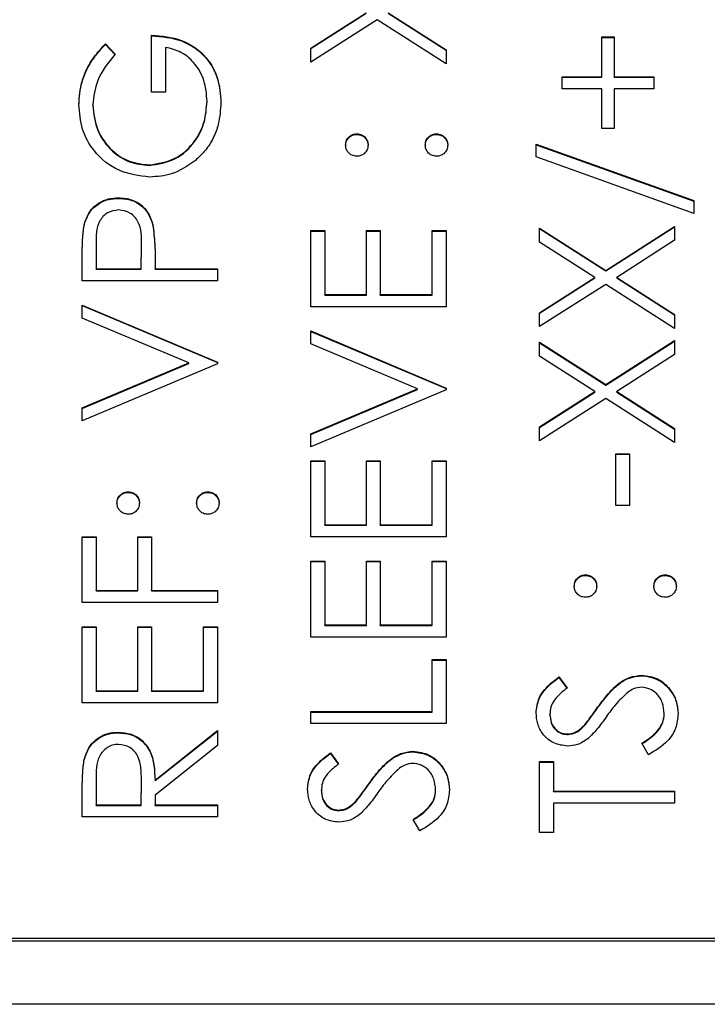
# Model space of a CAD drawing. Header units: millimetres. Extents: x 296 to 1495, y 17 to 1173.
# Tile 10 of 23: x 733.91 to 740.52, y 532.53 to 542.01. Entities that reach past the tile are written whole.
import ezdxf

# ---------------------------------------------------------------- set-up
doc = ezdxf.new("R2010")
doc.units = ezdxf.units.MM

msp = doc.modelspace()

# ---------------------------------------------------------------- linework, layer by layer
at = {"color": 7, "linetype": 'Continuous', "lineweight": 25}
for p, q in [((736.7094, 541.7356), (737.2411, 542.0755)), ((736.7094, 541.7304), (737.2411, 542.0703)), ((737.4516, 542.0755), (738.0094, 541.7189)), ((737.4516, 542.0703), (738.0094, 541.7138)), ((737.3464, 542.0084), (736.7094, 541.6011)), ((738.0094, 541.5845), (737.3464, 542.0084)), ((735.176, 541.3099), (735.176, 541.8591)), ((739.5094, 541.8425), (739.626, 541.8425)), ((739.5094, 541.4597), (739.5094, 541.8425)), ((739.5094, 541.8373), (739.626, 541.8373)), ((739.626, 541.8425), (739.626, 541.4597)), ((734.7313, 541.7759), (734.826, 541.676)), ((734.7313, 541.7707), (734.7313, 541.7759)), ((734.7313, 541.7707), (734.826, 541.6709)), ((735.3094, 541.7426), (735.3094, 541.3099)), ((736.7094, 541.6011), (736.7094, 541.7356)), ((738.0094, 541.7189), (738.0094, 541.5845)), ((739.126, 541.4597), (739.5094, 541.4597)), ((739.126, 541.3431), (739.126, 541.4597)), ((739.126, 541.4545), (739.5094, 541.4545)), ((739.5094, 541.4545), (739.5094, 541.4597)), ((739.626, 541.4597), (740.0094, 541.4597)), ((739.626, 541.4545), (739.626, 541.4597)), ((739.626, 541.4545), (740.0094, 541.4545)), ((740.0094, 541.4597), (740.0094, 541.3431)), ((735.3094, 541.3099), (735.176, 541.3099)), ((739.5094, 541.3431), (739.126, 541.3431)), ((739.5094, 540.9603), (739.5094, 541.3431)), ((739.626, 541.3431), (739.626, 540.9603)), ((740.0094, 541.3431), (739.626, 541.3431)), ((734.6094, 541.1835), (734.6094, 541.1887)), ((735.7094, 541.2209), (735.7094, 541.2261)), ((737.151, 540.9052), (737.151, 540.9104)), ((737.9177, 540.9052), (737.9177, 540.9104)), ((739.626, 540.9603), (739.5094, 540.9603)), ((738.876, 540.8105), (740.3927, 540.2675)), ((738.876, 540.6878), (738.876, 540.8105)), ((738.876, 540.8054), (740.3927, 540.2623)), ((740.3927, 540.1448), (738.876, 540.6878)), ((735.1536, 540.6056), (735.1536, 540.6108)), ((734.8581, 540.2894), (734.8581, 540.2946)), ((740.3927, 540.2675), (740.3927, 540.1448)), ((734.5289, 540.0408), (734.5289, 540.0459)), ((735.188, 540.0304), (735.188, 540.0355)), ((739.5464, 539.5963), (740.2094, 540.0199)), ((740.2094, 540.0199), (740.2094, 539.8855)), ((736.7094, 539.9783), (736.8427, 539.9783)), ((736.7094, 539.246), (736.7094, 539.9783)), ((736.7094, 539.9731), (736.8427, 539.9731)), ((736.8427, 539.9783), (736.8427, 539.3625)), ((737.2427, 539.9783), (737.376, 539.9783)), ((737.2427, 539.3625), (737.2427, 539.9783)), ((737.2427, 539.9731), (737.376, 539.9731)), ((737.376, 539.9783), (737.376, 539.3625)), ((737.876, 539.9783), (738.0094, 539.9783)), ((737.876, 539.3625), (737.876, 539.9783)), ((737.876, 539.9731), (738.0094, 539.9731)), ((738.0094, 539.9783), (738.0094, 539.246)), ((738.9094, 540.0033), (739.5464, 539.5963)), ((738.9094, 539.8688), (738.9094, 540.0033)), ((738.9094, 539.9981), (739.5464, 539.5911)), ((739.5464, 539.5911), (740.2094, 540.0147)), ((734.6427, 539.8496), (734.6427, 539.6121)), ((735.076, 539.6121), (735.0789, 539.8394)), ((735.076, 539.607), (735.0789, 539.8343)), ((735.0789, 539.8394), (735.0789, 539.8449)), ((735.0789, 539.8343), (735.0789, 539.8394)), ((739.4411, 539.5289), (738.9094, 539.8688)), ((740.2094, 539.8855), (739.6516, 539.5289)), ((734.5094, 539.4956), (734.5094, 539.7502)), ((735.2094, 539.705), (735.2094, 539.6121)), ((734.6427, 539.607), (734.6427, 539.6121)), ((734.6427, 539.6121), (735.076, 539.6121)), ((734.6427, 539.607), (735.076, 539.607)), ((735.076, 539.607), (735.076, 539.6121)), ((735.2094, 539.6121), (735.8094, 539.6121)), ((735.2094, 539.607), (735.2094, 539.6121)), ((735.2094, 539.607), (735.8094, 539.607)), ((735.8094, 539.6121), (735.8094, 539.4956)), ((739.5464, 539.5911), (739.5464, 539.5963)), ((735.8094, 539.4956), (734.5094, 539.4956)), ((738.9094, 539.189), (739.4411, 539.5289)), ((738.9094, 539.1838), (739.4411, 539.5237)), ((739.5464, 539.4618), (738.9094, 539.0545)), ((739.4411, 539.5237), (739.4411, 539.5289)), ((740.2094, 539.0379), (739.5464, 539.4618)), ((739.6516, 539.5289), (740.2094, 539.1724)), ((739.6516, 539.5237), (739.6516, 539.5289)), ((739.6516, 539.5237), (740.2094, 539.1672)), ((736.8427, 539.3625), (737.2427, 539.3625)), ((736.8427, 539.3573), (736.8427, 539.3625)), ((736.8427, 539.3573), (737.2427, 539.3573)), ((737.2427, 539.3573), (737.2427, 539.3625)), ((737.376, 539.3625), (737.876, 539.3625)), ((737.376, 539.3573), (737.376, 539.3625)), ((737.376, 539.3573), (737.876, 539.3573)), ((737.876, 539.3573), (737.876, 539.3625)), ((734.5094, 539.2626), (735.8094, 538.7133)), ((734.5094, 539.1378), (734.5094, 539.2626)), ((734.5094, 539.2574), (735.8094, 538.7082)), ((738.0094, 539.246), (736.7094, 539.246)), ((738.9094, 539.0545), (738.9094, 539.189)), ((740.2094, 539.1724), (740.2094, 539.0379)), ((735.5339, 538.705), (734.5094, 539.1378)), ((736.7094, 539.0129), (738.0094, 538.4637)), ((736.7094, 538.8881), (736.7094, 539.0129)), ((736.7094, 539.0078), (738.0094, 538.4585)), ((737.7339, 538.4553), (736.7094, 538.8881)), ((738.9094, 538.9047), (739.5464, 538.4977)), ((738.9094, 538.7703), (738.9094, 538.9047)), ((738.9094, 538.8996), (739.5464, 538.4926)), ((739.5464, 538.4977), (740.2094, 538.9214)), ((739.5464, 538.4926), (740.2094, 538.9162)), ((740.2094, 538.9214), (740.2094, 538.7869)), ((734.5094, 538.2723), (735.5339, 538.705)), ((734.5094, 538.2671), (735.5339, 538.6998)), ((735.8094, 538.6967), (734.5094, 538.1474)), ((735.5339, 538.6998), (735.5339, 538.705)), ((735.8094, 538.7133), (735.8094, 538.6967)), ((739.4411, 538.4304), (738.9094, 538.7703)), ((740.2094, 538.7869), (739.6516, 538.4304)), ((736.7094, 538.0226), (737.7339, 538.4553)), ((736.7094, 538.0174), (737.7339, 538.4502)), ((738.0094, 538.447), (736.7094, 537.8978)), ((737.7339, 538.4502), (737.7339, 538.4553)), ((738.0094, 538.4637), (738.0094, 538.447)), ((738.9094, 538.0905), (739.4411, 538.4304)), ((738.9094, 538.0853), (739.4411, 538.4252)), ((739.4411, 538.4252), (739.4411, 538.4304)), ((739.5464, 538.4926), (739.5464, 538.4977)), ((739.6516, 538.4304), (740.2094, 538.0738)), ((739.6516, 538.4252), (739.6516, 538.4304)), ((739.6516, 538.4252), (740.2094, 538.0687)), ((739.5464, 538.3633), (738.9094, 537.956)), ((740.2094, 537.9394), (739.5464, 538.3633)), ((734.5094, 538.1474), (734.5094, 538.2723)), ((738.9094, 537.956), (738.9094, 538.0905)), ((740.2094, 538.0738), (740.2094, 537.9394)), ((736.7094, 537.8978), (736.7094, 538.0226)), ((736.7094, 537.7646), (736.8427, 537.7646)), ((736.7094, 537.0323), (736.7094, 537.7646)), ((736.7094, 537.7594), (736.8427, 537.7594)), ((736.8427, 537.7646), (736.8427, 537.1488)), ((737.2427, 537.7646), (737.376, 537.7646)), ((737.2427, 537.1488), (737.2427, 537.7646)), ((737.2427, 537.7594), (737.376, 537.7594)), ((737.376, 537.7646), (737.376, 537.1488)), ((737.876, 537.7646), (738.0094, 537.7646)), ((737.876, 537.1488), (737.876, 537.7646)), ((737.876, 537.7594), (738.0094, 537.7594)), ((738.0094, 537.7646), (738.0094, 537.0323)), ((739.6427, 537.8312), (739.776, 537.8312)), ((739.6427, 537.3319), (739.6427, 537.8312)), ((739.6427, 537.826), (739.776, 537.826)), ((739.776, 537.8312), (739.776, 537.3319)), ((734.951, 537.4598), (734.951, 537.465)), ((735.7177, 537.4598), (735.7177, 537.465)), ((739.776, 537.3319), (739.6427, 537.3319)), ((736.8427, 537.1488), (737.2427, 537.1488)), ((736.8427, 537.1436), (736.8427, 537.1488)), ((736.8427, 537.1436), (737.2427, 537.1436)), ((737.2427, 537.1436), (737.2427, 537.1488)), ((737.376, 537.1488), (737.876, 537.1488)), ((737.376, 537.1436), (737.376, 537.1488)), ((737.376, 537.1436), (737.876, 537.1436)), ((737.876, 537.1436), (737.876, 537.1488)), ((734.5094, 537.0323), (734.6427, 537.0323)), ((734.5094, 536.3998), (734.5094, 537.0323)), ((734.5094, 537.0271), (734.6427, 537.0271)), ((734.6427, 537.0323), (734.6427, 536.5163)), ((735.0427, 537.0323), (735.176, 537.0323)), ((735.0427, 536.5163), (735.0427, 537.0323)), ((735.0427, 537.0271), (735.176, 537.0271)), ((735.176, 537.0323), (735.176, 536.5163)), ((738.0094, 537.0323), (736.7094, 537.0323)), ((736.7094, 536.7992), (736.8427, 536.7992)), ((736.7094, 536.0669), (736.7094, 536.7992)), ((736.8427, 536.7992), (736.8427, 536.1834)), ((737.2427, 536.7992), (737.376, 536.7992)), ((737.2427, 536.1834), (737.2427, 536.7992)), ((737.376, 536.7992), (737.376, 536.1834)), ((737.876, 536.7992), (738.0094, 536.7992)), ((737.876, 536.1834), (737.876, 536.7992)), ((738.0094, 536.7992), (738.0094, 536.0669)), ((736.7094, 536.7941), (736.8427, 536.7941)), ((737.2427, 536.7941), (737.376, 536.7941)), ((737.876, 536.7941), (738.0094, 536.7941)), ((739.351, 536.6609), (739.351, 536.6661)), ((740.1177, 536.6609), (740.1177, 536.6661)), ((734.6427, 536.5163), (735.0427, 536.5163)), ((734.6427, 536.5111), (734.6427, 536.5163)), ((735.0427, 536.5111), (735.0427, 536.5163)), ((735.176, 536.5163), (735.8094, 536.5163)), ((735.176, 536.5111), (735.176, 536.5163)), ((735.8094, 536.5163), (735.8094, 536.3998)), ((734.6427, 536.5111), (735.0427, 536.5111)), ((735.176, 536.5111), (735.8094, 536.5111)), ((735.8094, 536.3998), (734.5094, 536.3998)), ((734.5094, 536.1667), (734.6427, 536.1667)), ((734.5094, 535.4344), (734.5094, 536.1667)), ((734.5094, 536.1616), (734.6427, 536.1616)), ((734.6427, 536.1667), (734.6427, 535.5509)), ((735.0427, 536.1667), (735.176, 536.1667)), ((735.0427, 535.5509), (735.0427, 536.1667)), ((735.0427, 536.1616), (735.176, 536.1616)), ((735.176, 536.1667), (735.176, 535.5509)), ((735.676, 536.1667), (735.8094, 536.1667)), ((735.676, 535.5509), (735.676, 536.1667)), ((735.676, 536.1616), (735.8094, 536.1616)), ((735.8094, 536.1667), (735.8094, 535.4344)), ((736.8427, 536.1834), (737.2427, 536.1834)), ((736.8427, 536.1782), (736.8427, 536.1834)), ((736.8427, 536.1782), (737.2427, 536.1782)), ((737.2427, 536.1782), (737.2427, 536.1834)), ((737.376, 536.1834), (737.876, 536.1834)), ((737.376, 536.1782), (737.376, 536.1834)), ((737.376, 536.1782), (737.876, 536.1782)), ((737.876, 536.1782), (737.876, 536.1834)), ((738.0094, 536.0669), (736.7094, 536.0669)), ((737.876, 535.8505), (738.0094, 535.8505)), ((737.876, 535.3512), (737.876, 535.8505)), ((738.0094, 535.8505), (738.0094, 535.2347)), ((737.876, 535.8453), (738.0094, 535.8453)), ((739.0961, 535.6841), (739.176, 535.5787)), ((739.0961, 535.6789), (739.0961, 535.6841)), ((739.0961, 535.6789), (739.176, 535.5736)), ((739.8909, 535.6955), (739.8909, 535.7007)), ((734.6427, 535.5509), (735.0427, 535.5509)), ((734.6427, 535.5457), (734.6427, 535.5509)), ((734.6427, 535.5457), (735.0427, 535.5457)), ((735.0427, 535.5457), (735.0427, 535.5509)), ((735.176, 535.5509), (735.676, 535.5509)), ((735.176, 535.5457), (735.176, 535.5509)), ((735.176, 535.5457), (735.676, 535.5457)), ((735.676, 535.5457), (735.676, 535.5509)), ((735.8094, 535.4344), (734.5094, 535.4344)), ((739.4714, 535.3897), (739.4714, 535.3949)), ((736.7094, 535.3512), (737.876, 535.3512)), ((736.7094, 535.2347), (736.7094, 535.3512)), ((736.7094, 535.346), (737.876, 535.346)), ((737.876, 535.346), (737.876, 535.3512)), ((739.0094, 535.32), (739.0094, 535.3252)), ((740.1094, 535.3247), (740.1094, 535.3298)), ((738.0094, 535.2347), (736.7094, 535.2347)), ((739.3419, 535.2152), (739.3419, 535.2204)), ((734.857, 535.1463), (734.857, 535.1514)), ((735.2094, 534.6911), (735.8094, 535.1681)), ((735.2094, 534.6859), (735.8094, 535.1629)), ((735.8094, 535.1681), (735.8094, 535.024)), ((739.174, 535.1296), (739.174, 535.1348)), ((735.8094, 535.024), (735.2094, 534.547)), ((739.9586, 534.9351), (739.8927, 535.0448)), ((736.8961, 534.9517), (736.976, 534.8464)), ((736.8961, 534.9465), (736.8961, 534.9517)), ((736.8961, 534.9465), (736.976, 534.8412)), ((737.6909, 534.9632), (737.6909, 534.9684)), ((734.5271, 534.8846), (734.5271, 534.8898)), ((738.9094, 534.8685), (739.0427, 534.8685)), ((738.9094, 534.1861), (738.9094, 534.8685)), ((738.9094, 534.8633), (739.0427, 534.8633)), ((739.0427, 534.8685), (739.0427, 534.5855)), ((734.6427, 534.6958), (734.6427, 534.4524)), ((735.076, 534.4524), (735.0779, 534.6901)), ((735.076, 534.4472), (735.0779, 534.6849)), ((735.0779, 534.6901), (735.0779, 534.6952)), ((735.0779, 534.6849), (735.0779, 534.6901)), ((735.2094, 534.6859), (735.2094, 534.6911)), ((737.2714, 534.6573), (737.2714, 534.6625)), ((734.5094, 534.3359), (734.5094, 534.5957)), ((735.2094, 534.547), (735.2094, 534.4524)), ((736.8094, 534.5876), (736.8094, 534.5928)), ((737.9094, 534.5923), (737.9094, 534.5975)), ((739.0427, 534.5855), (740.2094, 534.5855)), ((739.0427, 534.5804), (739.0427, 534.5855)), ((739.0427, 534.5804), (740.2094, 534.5804)), ((740.2094, 534.5855), (740.2094, 534.469)), ((734.6427, 534.4524), (735.076, 534.4524)), ((734.6427, 534.4472), (734.6427, 534.4524)), ((734.6427, 534.4472), (735.076, 534.4472)), ((735.076, 534.4472), (735.076, 534.4524)), ((735.2094, 534.4524), (735.8094, 534.4524)), ((735.2094, 534.4472), (735.2094, 534.4524)), ((735.2094, 534.4472), (735.8094, 534.4472)), ((735.8094, 534.4524), (735.8094, 534.3359)), ((737.1419, 534.4828), (737.1419, 534.488)), ((740.2094, 534.469), (739.0427, 534.469)), ((739.0427, 534.469), (739.0427, 534.1861)), ((735.8094, 534.3359), (734.5094, 534.3359)), ((736.974, 534.3973), (736.974, 534.4024)), ((737.7586, 534.2027), (737.6927, 534.3125)), ((739.0427, 534.1861), (738.9094, 534.1861)), ((727.4094, 533.1449), (743.4094, 533.1449)), ((731.4094, 533.1708), (743.4094, 533.1708)), ((745.9094, 532.533), (724.9094, 532.533))]:
    msp.add_line(p, q, dxfattribs=at)
for points, knots in [([(735.176, 541.8591), (735.2742, 541.8511), (735.4701, 541.8352), (735.7019, 541.6709), (735.8269, 541.4465), (735.8374, 541.2929), (735.8427, 541.216)], [0, 0, 0, 0, 0.280351, 0.559367, 0.779371, 1, 1, 1, 1]), ([(735.176, 541.854), (735.2742, 541.846), (735.4701, 541.83), (735.7019, 541.6657), (735.8269, 541.4413), (735.8374, 541.2877), (735.8427, 541.2108)], [0, 0, 0, 0, 0.280351, 0.559367, 0.779371, 1, 1, 1, 1]), ([(734.476, 541.1926), (734.4815, 541.2669), (734.4906, 541.3893), (734.5559, 541.5479), (734.6333, 541.6701), (734.6986, 541.7406), (734.7313, 541.7759)], [0, 0, 0, 0, 0.3395267, 0.5595856, 0.7797309, 1, 1, 1, 1]), ([(734.476, 541.1874), (734.4815, 541.2617), (734.4906, 541.3841), (734.5559, 541.5427), (734.6333, 541.6649), (734.6986, 541.7355), (734.7313, 541.7707)], [0, 0, 0, 0, 0.339527, 0.559586, 0.779731, 1, 1, 1, 1]), ([(735.7094, 541.2261), (735.7042, 541.2931), (735.694, 541.4269), (735.5973, 541.5914), (735.4637, 541.7054), (735.3608, 541.7302), (735.3094, 541.7426)], [0, 0, 0, 0, 0.280254, 0.559912, 0.779941, 1, 1, 1, 1]), ([(734.826, 541.676), (734.7599, 541.5958), (734.6418, 541.4524), (734.6193, 541.2693), (734.6094, 541.1887)], [0, 0, 0, 0, 0.55984, 1, 1, 1, 1]), ([(735.1589, 540.4943), (735.057, 540.5071), (734.8532, 540.5327), (734.6247, 540.7195), (734.4954, 540.9523), (734.4825, 541.1124), (734.476, 541.1926)], [0, 0, 0, 0, 0.27959, 0.559072, 0.779411, 1, 1, 1, 1]), ([(734.6094, 541.1887), (734.6194, 541.1065), (734.6394, 540.9423), (734.7782, 540.7506), (734.9596, 540.6327), (735.089, 540.6181), (735.1536, 540.6108)], [0, 0, 0, 0, 0.279847, 0.559555, 0.779847, 1, 1, 1, 1]), ([(734.6094, 541.1835), (734.6194, 541.1014), (734.6394, 540.9372), (734.7782, 540.7454), (734.9596, 540.6275), (735.089, 540.6129), (735.1536, 540.6056)], [0, 0, 0, 0, 0.279847, 0.559555, 0.779847, 1, 1, 1, 1]), ([(735.1536, 540.6108), (735.2396, 540.6241), (735.4116, 540.6507), (735.5933, 540.8229), (735.6933, 541.0231), (735.704, 541.1584), (735.7094, 541.2261)], [0, 0, 0, 0, 0.279061, 0.558584, 0.779236, 1, 1, 1, 1]), ([(735.1536, 540.6056), (735.2396, 540.6189), (735.4116, 540.6455), (735.5933, 540.8178), (735.6933, 541.0179), (735.704, 541.1533), (735.7094, 541.2209)], [0, 0, 0, 0, 0.279061, 0.558584, 0.779236, 1, 1, 1, 1]), ([(735.8427, 541.216), (735.8385, 541.1438), (735.8315, 541.0249), (735.773, 540.8693), (735.6991, 540.7493), (735.6309, 540.6854), (735.5969, 540.6534)], [0, 0, 0, 0, 0.339789, 0.559872, 0.779908, 1, 1, 1, 1]), ([(737.0427, 540.8022), (737.0445, 540.8182), (737.0482, 540.8502), (737.078, 540.8852), (737.1132, 540.9074), (737.1384, 540.9094), (737.151, 540.9104)], [0, 0, 0, 0, 0.279602, 0.559212, 0.779475, 1, 1, 1, 1]), ([(737.0427, 540.797), (737.0445, 540.813), (737.0482, 540.845), (737.078, 540.88), (737.1132, 540.9022), (737.1384, 540.9042), (737.151, 540.9052)], [0, 0, 0, 0, 0.279602, 0.559212, 0.779475, 1, 1, 1, 1]), ([(737.151, 540.9104), (737.1671, 540.9086), (737.1991, 540.905), (737.2342, 540.8753), (737.2562, 540.8399), (737.2583, 540.8148), (737.2594, 540.8022)], [0, 0, 0, 0, 0.279517, 0.559326, 0.779544, 1, 1, 1, 1]), ([(737.151, 540.9052), (737.1671, 540.9034), (737.1991, 540.8999), (737.2342, 540.8701), (737.2562, 540.8347), (737.2583, 540.8096), (737.2594, 540.797)], [0, 0, 0, 0, 0.279517, 0.559326, 0.779544, 1, 1, 1, 1]), ([(737.8094, 540.8022), (737.8112, 540.8182), (737.8148, 540.8502), (737.8446, 540.8852), (737.8799, 540.9074), (737.9051, 540.9094), (737.9177, 540.9104)], [0, 0, 0, 0, 0.279602, 0.559212, 0.779475, 1, 1, 1, 1]), ([(737.8094, 540.797), (737.8112, 540.813), (737.8148, 540.845), (737.8446, 540.88), (737.8799, 540.9022), (737.9051, 540.9042), (737.9177, 540.9052)], [0, 0, 0, 0, 0.279602, 0.559212, 0.779475, 1, 1, 1, 1]), ([(737.9177, 540.9104), (737.9337, 540.9085), (737.9656, 540.9047), (738.0008, 540.8752), (738.0226, 540.8398), (738.0249, 540.8147), (738.026, 540.8022)], [0, 0, 0, 0, 0.279469, 0.559358, 0.779674, 1, 1, 1, 1]), ([(737.9177, 540.9052), (737.9337, 540.9033), (737.9656, 540.8996), (738.0008, 540.87), (738.0226, 540.8346), (738.0249, 540.8096), (738.026, 540.797)], [0, 0, 0, 0, 0.279469, 0.559358, 0.779674, 1, 1, 1, 1]), ([(737.151, 540.694), (737.1351, 540.696), (737.1032, 540.6999), (737.068, 540.7293), (737.0462, 540.7647), (737.0439, 540.7897), (737.0427, 540.8022)], [0, 0, 0, 0, 0.279585, 0.559454, 0.779697, 1, 1, 1, 1]), ([(737.2594, 540.8022), (737.2575, 540.7862), (737.2538, 540.7543), (737.2242, 540.7191), (737.1887, 540.6973), (737.1636, 540.6951), (737.151, 540.694)], [0, 0, 0, 0, 0.279647, 0.559299, 0.779615, 1, 1, 1, 1]), ([(737.9177, 540.694), (737.9017, 540.6959), (737.8698, 540.6997), (737.8344, 540.7291), (737.8127, 540.7646), (737.8105, 540.7897), (737.8094, 540.8022)], [0, 0, 0, 0, 0.2795762, 0.5592837, 0.7795524, 1, 1, 1, 1]), ([(738.026, 540.8022), (738.0241, 540.7863), (738.0201, 540.7545), (737.9907, 540.7192), (737.9553, 540.6975), (737.9302, 540.6952), (737.9177, 540.694)], [0, 0, 0, 0, 0.279581, 0.559143, 0.779575, 1, 1, 1, 1]), ([(735.5969, 540.6534), (735.5225, 540.6022), (735.3897, 540.5106), (735.2295, 540.4993), (735.1589, 540.4943)], [0, 0, 0, 0, 0.559317, 1, 1, 1, 1]), ([(734.5289, 540.0459), (734.5432, 540.0854), (734.5717, 540.1643), (734.6596, 540.2458), (734.7595, 540.2888), (734.8252, 540.2926), (734.8581, 540.2946)], [0, 0, 0, 0, 0.279705, 0.559381, 0.779509, 1, 1, 1, 1]), ([(734.5289, 540.0408), (734.5432, 540.0802), (734.5717, 540.1591), (734.6596, 540.2406), (734.7595, 540.2836), (734.8252, 540.2875), (734.8581, 540.2894)], [0, 0, 0, 0, 0.279705, 0.559381, 0.779509, 1, 1, 1, 1]), ([(734.8581, 540.2946), (734.9009, 540.2915), (734.9866, 540.2853), (735.0909, 540.2202), (735.1582, 540.1318), (735.1781, 540.0676), (735.188, 540.0355)], [0, 0, 0, 0, 0.280099, 0.559324, 0.779458, 1, 1, 1, 1]), ([(734.8581, 540.2894), (734.9009, 540.2863), (734.9866, 540.2801), (735.0909, 540.2151), (735.1582, 540.1266), (735.1781, 540.0625), (735.188, 540.0304)], [0, 0, 0, 0, 0.280099, 0.559324, 0.779458, 1, 1, 1, 1]), ([(734.8586, 540.178), (734.8213, 540.1722), (734.7651, 540.1633), (734.7065, 540.1155), (734.6407, 540.0238), (734.6418, 539.927), (734.6427, 539.8496)], [0, 0, 0, 0, 0.2489693, 0.3747291, 0.500383, 1, 1, 1, 1]), ([(735.0789, 539.8394), (735.0792, 539.9185), (735.0795, 540.0175), (735.0145, 540.1134), (734.9548, 540.1633), (734.897, 540.1722), (734.8586, 540.178)], [0, 0, 0, 0, 0.499721, 0.62535, 0.751083, 1, 1, 1, 1]), ([(734.5094, 539.7502), (734.5092, 539.8057), (734.5089, 539.9048), (734.5228, 540.0028), (734.5289, 540.0459)], [0, 0, 0, 0, 0.5603137, 1, 1, 1, 1]), ([(734.5094, 539.7451), (734.5092, 539.8006), (734.5089, 539.8996), (734.5228, 539.9977), (734.5289, 540.0408)], [0, 0, 0, 0, 0.560314, 1, 1, 1, 1]), ([(735.188, 540.0355), (735.1958, 539.9741), (735.2096, 539.8643), (735.2094, 539.7537), (735.2094, 539.705)], [0, 0, 0, 0, 0.559694, 1, 1, 1, 1]), ([(735.188, 540.0304), (735.1958, 539.9689), (735.2096, 539.8591), (735.2094, 539.7485), (735.2094, 539.6998)], [0, 0, 0, 0, 0.5596942, 1, 1, 1, 1]), ([(734.8427, 537.3568), (734.8445, 537.3728), (734.8482, 537.4048), (734.878, 537.4398), (734.9132, 537.462), (734.9384, 537.464), (734.951, 537.465)], [0, 0, 0, 0, 0.2796016, 0.559212, 0.7794752, 1, 1, 1, 1]), ([(734.951, 537.465), (734.9671, 537.4632), (734.9991, 537.4596), (735.0342, 537.4299), (735.0562, 537.3945), (735.0583, 537.3694), (735.0594, 537.3568)], [0, 0, 0, 0, 0.279517, 0.559326, 0.779544, 1, 1, 1, 1]), ([(735.6094, 537.3568), (735.6112, 537.3728), (735.6148, 537.4048), (735.6446, 537.4398), (735.6799, 537.462), (735.7051, 537.464), (735.7177, 537.465)], [0, 0, 0, 0, 0.2796016, 0.559212, 0.7794752, 1, 1, 1, 1]), ([(735.7177, 537.465), (735.7337, 537.4631), (735.7656, 537.4593), (735.8008, 537.4298), (735.8226, 537.3944), (735.8249, 537.3693), (735.826, 537.3568)], [0, 0, 0, 0, 0.279469, 0.559358, 0.779674, 1, 1, 1, 1]), ([(734.8427, 537.3516), (734.8445, 537.3677), (734.8482, 537.3997), (734.878, 537.4346), (734.9132, 537.4569), (734.9384, 537.4588), (734.951, 537.4598)], [0, 0, 0, 0, 0.279602, 0.559212, 0.779475, 1, 1, 1, 1]), ([(734.951, 537.4598), (734.9671, 537.458), (734.9991, 537.4545), (735.0342, 537.4247), (735.0562, 537.3893), (735.0583, 537.3642), (735.0594, 537.3516)], [0, 0, 0, 0, 0.279517, 0.559326, 0.779544, 1, 1, 1, 1]), ([(735.6094, 537.3516), (735.6112, 537.3677), (735.6148, 537.3997), (735.6446, 537.4346), (735.6799, 537.4569), (735.7051, 537.4588), (735.7177, 537.4598)], [0, 0, 0, 0, 0.279602, 0.559212, 0.779475, 1, 1, 1, 1]), ([(735.7177, 537.4598), (735.7337, 537.458), (735.7656, 537.4542), (735.8008, 537.4246), (735.8226, 537.3892), (735.8249, 537.3642), (735.826, 537.3516)], [0, 0, 0, 0, 0.279469, 0.559358, 0.779674, 1, 1, 1, 1]), ([(734.951, 537.2486), (734.9351, 537.2506), (734.9032, 537.2546), (734.868, 537.2839), (734.8462, 537.3193), (734.8439, 537.3443), (734.8427, 537.3568)], [0, 0, 0, 0, 0.279585, 0.559454, 0.779697, 1, 1, 1, 1]), ([(735.0594, 537.3568), (735.0575, 537.3408), (735.0538, 537.3089), (735.0242, 537.2737), (734.9887, 537.2519), (734.9636, 537.2497), (734.951, 537.2486)], [0, 0, 0, 0, 0.279647, 0.559299, 0.779615, 1, 1, 1, 1]), ([(735.7177, 537.2486), (735.7017, 537.2505), (735.6698, 537.2543), (735.6344, 537.2837), (735.6127, 537.3192), (735.6105, 537.3443), (735.6094, 537.3568)], [0, 0, 0, 0, 0.279576, 0.559284, 0.779552, 1, 1, 1, 1]), ([(735.826, 537.3568), (735.8241, 537.3409), (735.8201, 537.3091), (735.7907, 537.2739), (735.7553, 537.2521), (735.7302, 537.2498), (735.7177, 537.2486)], [0, 0, 0, 0, 0.2795812, 0.5591432, 0.7795754, 1, 1, 1, 1]), ([(739.2427, 536.5579), (739.2445, 536.5739), (739.2482, 536.6059), (739.278, 536.6409), (739.3132, 536.6631), (739.3384, 536.6651), (739.351, 536.6661)], [0, 0, 0, 0, 0.279602, 0.559212, 0.779475, 1, 1, 1, 1]), ([(739.2427, 536.5527), (739.2445, 536.5687), (739.2482, 536.6007), (739.278, 536.6357), (739.3132, 536.6579), (739.3384, 536.6599), (739.351, 536.6609)], [0, 0, 0, 0, 0.279602, 0.559212, 0.779475, 1, 1, 1, 1]), ([(739.351, 536.6661), (739.3671, 536.6643), (739.3991, 536.6607), (739.4342, 536.631), (739.4562, 536.5956), (739.4583, 536.5705), (739.4594, 536.5579)], [0, 0, 0, 0, 0.279517, 0.559326, 0.779544, 1, 1, 1, 1]), ([(739.351, 536.6609), (739.3671, 536.6591), (739.3991, 536.6555), (739.4342, 536.6258), (739.4562, 536.5904), (739.4583, 536.5653), (739.4594, 536.5527)], [0, 0, 0, 0, 0.279517, 0.559326, 0.779544, 1, 1, 1, 1]), ([(740.0094, 536.5579), (740.0112, 536.5739), (740.0148, 536.6059), (740.0446, 536.6409), (740.0799, 536.6631), (740.1051, 536.6651), (740.1177, 536.6661)], [0, 0, 0, 0, 0.279602, 0.559212, 0.779475, 1, 1, 1, 1]), ([(740.0094, 536.5527), (740.0112, 536.5687), (740.0148, 536.6007), (740.0446, 536.6357), (740.0799, 536.6579), (740.1051, 536.6599), (740.1177, 536.6609)], [0, 0, 0, 0, 0.2796016, 0.559212, 0.7794752, 1, 1, 1, 1]), ([(740.1177, 536.6661), (740.1337, 536.6642), (740.1656, 536.6604), (740.2008, 536.6309), (740.2226, 536.5955), (740.2249, 536.5704), (740.226, 536.5579)], [0, 0, 0, 0, 0.279469, 0.559358, 0.779674, 1, 1, 1, 1]), ([(740.1177, 536.6609), (740.1337, 536.659), (740.1656, 536.6552), (740.2008, 536.6257), (740.2226, 536.5903), (740.2249, 536.5652), (740.226, 536.5527)], [0, 0, 0, 0, 0.279469, 0.559358, 0.779674, 1, 1, 1, 1]), ([(739.351, 536.4497), (739.3351, 536.4517), (739.3032, 536.4556), (739.268, 536.485), (739.2462, 536.5204), (739.2439, 536.5454), (739.2427, 536.5579)], [0, 0, 0, 0, 0.279585, 0.559454, 0.779697, 1, 1, 1, 1]), ([(739.4594, 536.5579), (739.4575, 536.5419), (739.4538, 536.51), (739.4242, 536.4747), (739.3887, 536.453), (739.3636, 536.4508), (739.351, 536.4497)], [0, 0, 0, 0, 0.279647, 0.559299, 0.779615, 1, 1, 1, 1]), ([(740.1177, 536.4497), (740.1017, 536.4516), (740.0698, 536.4554), (740.0344, 536.4848), (740.0127, 536.5203), (740.0105, 536.5453), (740.0094, 536.5579)], [0, 0, 0, 0, 0.279576, 0.559284, 0.779552, 1, 1, 1, 1]), ([(740.226, 536.5579), (740.2241, 536.542), (740.2201, 536.5101), (740.1907, 536.4749), (740.1553, 536.4532), (740.1302, 536.4509), (740.1177, 536.4497)], [0, 0, 0, 0, 0.279581, 0.559143, 0.779575, 1, 1, 1, 1]), ([(738.876, 535.3382), (738.8818, 535.3868), (738.8912, 535.467), (738.9537, 535.5613), (739.0208, 535.6274), (739.071, 535.6652), (739.0961, 535.6841)], [0, 0, 0, 0, 0.338729, 0.558835, 0.779344, 1, 1, 1, 1]), ([(738.876, 535.333), (738.8818, 535.3816), (738.8912, 535.4618), (738.9537, 535.5561), (739.0208, 535.6222), (739.071, 535.66), (739.0961, 535.6789)], [0, 0, 0, 0, 0.338729, 0.558835, 0.779344, 1, 1, 1, 1]), ([(739.4714, 535.3949), (739.508, 535.4439), (739.5684, 535.5246), (739.6689, 535.6226), (739.7723, 535.6861), (739.8514, 535.6958), (739.8909, 535.7007)], [0, 0, 0, 0, 0.340499, 0.560704, 0.780578, 1, 1, 1, 1]), ([(739.4714, 535.3897), (739.508, 535.4387), (739.5684, 535.5194), (739.6689, 535.6174), (739.7723, 535.6809), (739.8514, 535.6907), (739.8909, 535.6955)], [0, 0, 0, 0, 0.340499, 0.560704, 0.780578, 1, 1, 1, 1]), ([(739.8909, 535.7007), (739.9441, 535.6934), (740.0505, 535.6789), (740.1638, 535.5751), (740.2326, 535.4552), (740.2393, 535.3717), (740.2427, 535.3298)], [0, 0, 0, 0, 0.279183, 0.559085, 0.779446, 1, 1, 1, 1]), ([(739.8909, 535.6955), (739.9441, 535.6883), (740.0505, 535.6737), (740.1638, 535.57), (740.2326, 535.4501), (740.2393, 535.3665), (740.2427, 535.3247)], [0, 0, 0, 0, 0.279183, 0.559085, 0.779446, 1, 1, 1, 1]), ([(739.176, 535.5787), (739.1481, 535.5563), (739.102, 535.5193), (739.0464, 535.4584), (739.0148, 535.3948), (739.0112, 535.3484), (739.0094, 535.3252)], [0, 0, 0, 0, 0.340409, 0.560482, 0.78018, 1, 1, 1, 1]), ([(739.8891, 535.5842), (739.8632, 535.581), (739.8168, 535.5753), (739.7784, 535.5492), (739.7615, 535.5376)], [0, 0, 0, 0, 0.55899, 1, 1, 1, 1]), ([(740.1094, 535.3298), (740.1059, 535.3647), (740.0989, 535.4345), (740.0463, 535.5198), (739.9714, 535.5739), (739.9165, 535.5808), (739.8891, 535.5842)], [0, 0, 0, 0, 0.2802764, 0.5601478, 0.7801531, 1, 1, 1, 1]), ([(739.7615, 535.5376), (739.7186, 535.4976), (739.642, 535.4261), (739.581, 535.3411), (739.5542, 535.3036)], [0, 0, 0, 0, 0.559496, 1, 1, 1, 1]), ([(739.3419, 535.2204), (739.3668, 535.2524), (739.4113, 535.3096), (739.453, 535.3688), (739.4714, 535.3949)], [0, 0, 0, 0, 0.5599058, 1, 1, 1, 1]), ([(739.3419, 535.2152), (739.3668, 535.2472), (739.4113, 535.3044), (739.453, 535.3636), (739.4714, 535.3897)], [0, 0, 0, 0, 0.559906, 1, 1, 1, 1]), ([(739.1794, 535.0183), (739.1333, 535.0239), (739.041, 535.0352), (738.9408, 535.1238), (738.8853, 535.2298), (738.8791, 535.3021), (738.876, 535.3382)], [0, 0, 0, 0, 0.279553, 0.558798, 0.779378, 1, 1, 1, 1]), ([(739.0094, 535.3252), (739.0114, 535.2988), (739.0155, 535.2461), (739.056, 535.1828), (739.1117, 535.1412), (739.1532, 535.1369), (739.174, 535.1348)], [0, 0, 0, 0, 0.280274, 0.559931, 0.77992, 1, 1, 1, 1]), ([(739.0094, 535.32), (739.0114, 535.2936), (739.0155, 535.241), (739.056, 535.1776), (739.1117, 535.136), (739.1532, 535.1317), (739.174, 535.1296)], [0, 0, 0, 0, 0.280274, 0.559931, 0.77992, 1, 1, 1, 1]), ([(739.5542, 535.3036), (739.5242, 535.2613), (739.4708, 535.1857), (739.4059, 535.1198), (739.3773, 535.0908)], [0, 0, 0, 0, 0.560413, 1, 1, 1, 1]), ([(739.8927, 535.0448), (739.9521, 535.0834), (740.0349, 535.1372), (740.1008, 535.2472), (740.1065, 535.3023), (740.1094, 535.3298)], [0, 0, 0, 0, 0.559321, 0.779782, 1, 1, 1, 1]), ([(739.8927, 535.0396), (739.9521, 535.0782), (740.0349, 535.132), (740.1008, 535.242), (740.1065, 535.2971), (740.1094, 535.3247)], [0, 0, 0, 0, 0.5593206, 0.7797817, 1, 1, 1, 1]), ([(740.2427, 535.3298), (740.2379, 535.2818), (740.2283, 535.1858), (740.1303, 535.0378), (740.0237, 534.974), (739.9586, 534.9351)], [0, 0, 0, 0, 0.27988, 0.559666, 1, 1, 1, 1]), ([(739.174, 535.1348), (739.1921, 535.1363), (739.2284, 535.1394), (739.2882, 535.1675), (739.3215, 535.2003), (739.3419, 535.2204)], [0, 0, 0, 0, 0.279946, 0.559774, 1, 1, 1, 1]), ([(739.174, 535.1296), (739.1921, 535.1311), (739.2284, 535.1342), (739.2882, 535.1623), (739.3215, 535.1951), (739.3419, 535.2152)], [0, 0, 0, 0, 0.279946, 0.559774, 1, 1, 1, 1]), ([(734.5271, 534.8898), (734.5406, 534.9305), (734.5677, 535.012), (734.6553, 535.0977), (734.7561, 535.145), (734.8234, 535.1493), (734.857, 535.1514)], [0, 0, 0, 0, 0.279797, 0.5595, 0.779626, 1, 1, 1, 1]), ([(734.5271, 534.8846), (734.5406, 534.9254), (734.5677, 535.0068), (734.6553, 535.0925), (734.7561, 535.1398), (734.8234, 535.1441), (734.857, 535.1463)], [0, 0, 0, 0, 0.279797, 0.5595, 0.779626, 1, 1, 1, 1]), ([(734.857, 535.1514), (734.8981, 535.148), (734.9803, 535.1412), (735.0895, 535.077), (735.1988, 534.9307), (735.205, 534.7899), (735.2094, 534.6911)], [0, 0, 0, 0, 0.18712, 0.373979, 0.560911, 1, 1, 1, 1]), ([(734.857, 535.1463), (734.8981, 535.1429), (734.9803, 535.1361), (735.0895, 535.0719), (735.1988, 534.9256), (735.205, 534.7847), (735.2094, 534.6859)], [0, 0, 0, 0, 0.1871202, 0.3739789, 0.5609112, 1, 1, 1, 1]), ([(734.8568, 535.0349), (734.8377, 535.0335), (734.7997, 535.0307), (734.7477, 535.0049), (734.7037, 534.9684), (734.6402, 534.8721), (734.6416, 534.7741), (734.6427, 534.6958)], [0, 0, 0, 0, 0.125307, 0.250617, 0.375954, 0.501281, 1, 1, 1, 1]), ([(735.0779, 534.6901), (735.0776, 534.7698), (735.0773, 534.8696), (735.0138, 534.9681), (734.9541, 535.0196), (734.8956, 535.0288), (734.8568, 535.0349)], [0, 0, 0, 0, 0.499827, 0.625498, 0.751208, 1, 1, 1, 1]), ([(739.3773, 535.0908), (739.3436, 535.068), (739.2834, 535.0271), (739.2112, 535.021), (739.1794, 535.0183)], [0, 0, 0, 0, 0.55984, 1, 1, 1, 1]), ([(736.676, 534.6058), (736.6818, 534.6544), (736.6912, 534.7346), (736.7537, 534.829), (736.8208, 534.895), (736.871, 534.9328), (736.8961, 534.9517)], [0, 0, 0, 0, 0.338729, 0.558835, 0.779344, 1, 1, 1, 1]), ([(736.676, 534.6006), (736.6818, 534.6492), (736.6912, 534.7294), (736.7537, 534.8238), (736.8208, 534.8899), (736.871, 534.9276), (736.8961, 534.9465)], [0, 0, 0, 0, 0.3387292, 0.5588354, 0.7793438, 1, 1, 1, 1]), ([(737.2714, 534.6625), (737.308, 534.7115), (737.3684, 534.7922), (737.4689, 534.8902), (737.5723, 534.9537), (737.6514, 534.9635), (737.6909, 534.9684)], [0, 0, 0, 0, 0.340499, 0.560704, 0.780578, 1, 1, 1, 1]), ([(737.2714, 534.6573), (737.308, 534.7064), (737.3684, 534.7871), (737.4689, 534.885), (737.5723, 534.9485), (737.6514, 534.9583), (737.6909, 534.9632)], [0, 0, 0, 0, 0.340499, 0.560704, 0.780578, 1, 1, 1, 1]), ([(737.6909, 534.9684), (737.7441, 534.9611), (737.8505, 534.9466), (737.9638, 534.8428), (738.0326, 534.7229), (738.0393, 534.6393), (738.0427, 534.5975)], [0, 0, 0, 0, 0.279183, 0.559085, 0.779446, 1, 1, 1, 1]), ([(737.6909, 534.9632), (737.7441, 534.9559), (737.8505, 534.9414), (737.9638, 534.8376), (738.0326, 534.7177), (738.0393, 534.6341), (738.0427, 534.5923)], [0, 0, 0, 0, 0.279183, 0.559085, 0.779446, 1, 1, 1, 1]), ([(734.5094, 534.5957), (734.5092, 534.6508), (734.5089, 534.7493), (734.5215, 534.8469), (734.5271, 534.8898)], [0, 0, 0, 0, 0.5602397, 1, 1, 1, 1]), ([(734.5094, 534.5905), (734.5092, 534.6457), (734.5089, 534.7441), (734.5215, 534.8417), (734.5271, 534.8846)], [0, 0, 0, 0, 0.56024, 1, 1, 1, 1]), ([(736.976, 534.8464), (736.9481, 534.8239), (736.902, 534.787), (736.8464, 534.7261), (736.8148, 534.6624), (736.8112, 534.616), (736.8094, 534.5928)], [0, 0, 0, 0, 0.340409, 0.560482, 0.78018, 1, 1, 1, 1]), ([(737.6891, 534.8518), (737.6632, 534.8486), (737.6168, 534.8429), (737.5784, 534.8168), (737.5615, 534.8053)], [0, 0, 0, 0, 0.55899, 1, 1, 1, 1]), ([(737.9094, 534.5975), (737.9059, 534.6324), (737.8989, 534.7021), (737.8463, 534.7874), (737.7714, 534.8416), (737.7165, 534.8484), (737.6891, 534.8518)], [0, 0, 0, 0, 0.280276, 0.560148, 0.780153, 1, 1, 1, 1]), ([(737.5615, 534.8053), (737.5186, 534.7653), (737.442, 534.6938), (737.381, 534.6087), (737.3542, 534.5712)], [0, 0, 0, 0, 0.559496, 1, 1, 1, 1]), ([(737.1419, 534.488), (737.1668, 534.52), (737.2113, 534.5772), (737.253, 534.6364), (737.2714, 534.6625)], [0, 0, 0, 0, 0.5599058, 1, 1, 1, 1]), ([(737.1419, 534.4828), (737.1668, 534.5149), (737.2113, 534.5721), (737.253, 534.6313), (737.2714, 534.6573)], [0, 0, 0, 0, 0.559906, 1, 1, 1, 1]), ([(736.9794, 534.2859), (736.9333, 534.2916), (736.841, 534.3028), (736.7408, 534.3915), (736.6853, 534.4975), (736.6791, 534.5697), (736.676, 534.6058)], [0, 0, 0, 0, 0.279553, 0.558798, 0.779378, 1, 1, 1, 1]), ([(736.8094, 534.5928), (736.8114, 534.5665), (736.8155, 534.5138), (736.856, 534.4504), (736.9117, 534.4088), (736.9532, 534.4046), (736.974, 534.4024)], [0, 0, 0, 0, 0.280274, 0.559931, 0.77992, 1, 1, 1, 1]), ([(736.8094, 534.5876), (736.8114, 534.5613), (736.8155, 534.5086), (736.856, 534.4452), (736.9117, 534.4036), (736.9532, 534.3994), (736.974, 534.3973)], [0, 0, 0, 0, 0.280274, 0.559931, 0.77992, 1, 1, 1, 1]), ([(737.3542, 534.5712), (737.3242, 534.5289), (737.2708, 534.4534), (737.2059, 534.3875), (737.1773, 534.3585)], [0, 0, 0, 0, 0.560413, 1, 1, 1, 1]), ([(737.6927, 534.3125), (737.7521, 534.351), (737.8349, 534.4048), (737.9008, 534.5148), (737.9065, 534.5699), (737.9094, 534.5975)], [0, 0, 0, 0, 0.5593206, 0.7797817, 1, 1, 1, 1]), ([(737.6927, 534.3073), (737.7521, 534.3459), (737.8349, 534.3997), (737.9008, 534.5097), (737.9065, 534.5648), (737.9094, 534.5923)], [0, 0, 0, 0, 0.559321, 0.779782, 1, 1, 1, 1]), ([(738.0427, 534.5975), (738.0379, 534.5495), (738.0283, 534.4534), (737.9303, 534.3054), (737.8237, 534.2417), (737.7586, 534.2027)], [0, 0, 0, 0, 0.27988, 0.559666, 1, 1, 1, 1]), ([(736.974, 534.4024), (736.9921, 534.404), (737.0284, 534.407), (737.0882, 534.4351), (737.1215, 534.4679), (737.1419, 534.488)], [0, 0, 0, 0, 0.279946, 0.559774, 1, 1, 1, 1]), ([(736.974, 534.3973), (736.9921, 534.3988), (737.0284, 534.4018), (737.0882, 534.43), (737.1215, 534.4628), (737.1419, 534.4828)], [0, 0, 0, 0, 0.279946, 0.559774, 1, 1, 1, 1]), ([(737.1773, 534.3585), (737.1436, 534.3356), (737.0834, 534.2947), (737.0112, 534.2886), (736.9794, 534.2859)], [0, 0, 0, 0, 0.55984, 1, 1, 1, 1])]:
    msp.add_open_spline(points, degree=3, knots=knots, dxfattribs=at)

doc.saveas('drawing.dxf')
